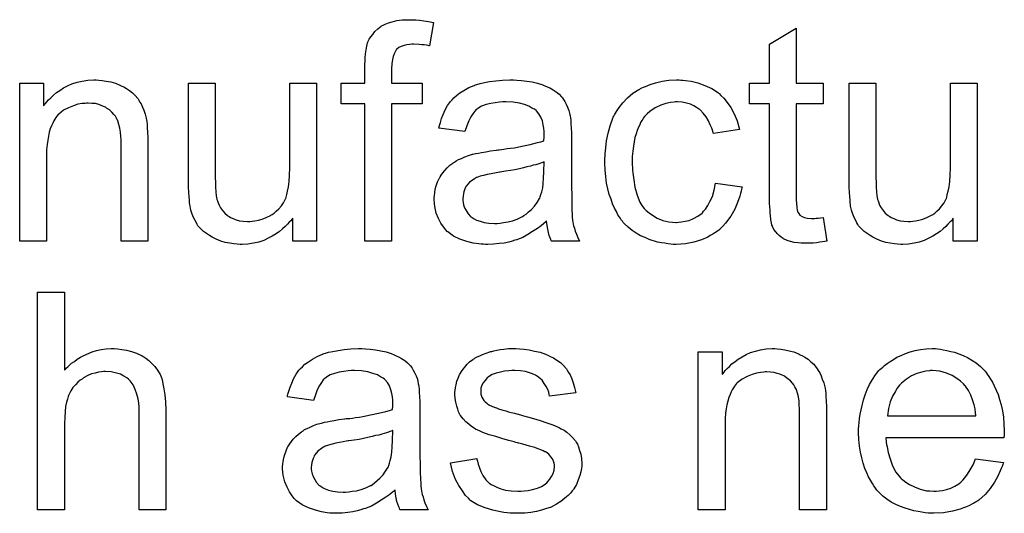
# Model space of a CAD drawing. Extents: x -1.3 to 9.2, y -4.6 to 3.5.
# Tile 143 of 215: x 7.702 to 8.064, y -0.904 to -0.722. Entities that reach past the tile are written whole.
import ezdxf

# ---------------------------------------------------------------- set-up
doc = ezdxf.new("R2010")
doc.units = 0
doc.layers.add('acc-ni-360-23-a_document', color=1, linetype='CONTINUOUS')

msp = doc.modelspace()

# ---------------------------------------------------------------- linework, layer by layer
at = {"layer": 'acc-ni-360-23-a_document', "color": 1}
for points in [[(7.847513, -0.722418), (7.848901, -0.722534), (7.850521, -0.722765), (7.852141, -0.722997), (7.853992, -0.723344), (7.852488, -0.731906), (7.852372, -0.731906), (7.852025, -0.73179), (7.851447, -0.731674), (7.850637, -0.731559), (7.849711, -0.731559), (7.848786, -0.731443), (7.846703, -0.731327), (7.846009, -0.731327), (7.845199, -0.731443), (7.844273, -0.731559), (7.843232, -0.73179), (7.842191, -0.732137), (7.841265, -0.7326), (7.840455, -0.733294), (7.84034, -0.73341), (7.840224, -0.733641), (7.839877, -0.734104), (7.83953, -0.734914), (7.839182, -0.73584), (7.838951, -0.736996), (7.83872, -0.738501), (7.838604, -0.740352), (7.838604, -0.745674), (7.849827, -0.745674), (7.849827, -0.75331), (7.838604, -0.75331), (7.838604, -0.803755), (7.82877, -0.803755), (7.82877, -0.75331), (7.820092, -0.75331), (7.820092, -0.745674), (7.82877, -0.745674), (7.82877, -0.739542), (7.82877, -0.739426), (7.82877, -0.739311), (7.82877, -0.738616), (7.828885, -0.737575), (7.828885, -0.736302), (7.829001, -0.734914), (7.829232, -0.73341), (7.829464, -0.732021), (7.829811, -0.730864), (7.829926, -0.730749), (7.830042, -0.73017), (7.830389, -0.729476), (7.830968, -0.728666), (7.831662, -0.72774), (7.832472, -0.726699), (7.833513, -0.725658), (7.834786, -0.724732), (7.834902, -0.724617), (7.83548, -0.724385), (7.83629, -0.723922), (7.837447, -0.72346), (7.838835, -0.723112), (7.840571, -0.72265), (7.842538, -0.722418), (7.844852, -0.722303), (7.846472, -0.722303), (7.847513, -0.722418)], [(7.987279, -0.745674), (7.997229, -0.745674), (7.997229, -0.75331), (7.987279, -0.75331), (7.987279, -0.787442), (7.987279, -0.787673), (7.987279, -0.788136), (7.987279, -0.78883), (7.987394, -0.78964), (7.98751, -0.791491), (7.987626, -0.792301), (7.987741, -0.79288), (7.987857, -0.793111), (7.988204, -0.793574), (7.988667, -0.794152), (7.989477, -0.794731), (7.989708, -0.794846), (7.990287, -0.795078), (7.991328, -0.795309), (7.992832, -0.795425), (7.993989, -0.795425), (7.994568, -0.795309), (7.995377, -0.795309), (7.996303, -0.795194), (7.997229, -0.795078), (7.998501, -0.803755), (7.99827, -0.803755), (7.997807, -0.803871), (7.996997, -0.803987), (7.995956, -0.804102), (7.994799, -0.804334), (7.993526, -0.80445), (7.990981, -0.804565), (7.990055, -0.804565), (7.98913, -0.80445), (7.987973, -0.804334), (7.986584, -0.804218), (7.985196, -0.803871), (7.983923, -0.803524), (7.98265, -0.802946), (7.982535, -0.80283), (7.982188, -0.802598), (7.981725, -0.802251), (7.981031, -0.801673), (7.980452, -0.801094), (7.979758, -0.800284), (7.979064, -0.799475), (7.978601, -0.798433), (7.978601, -0.798317), (7.97837, -0.797855), (7.978254, -0.797045), (7.978023, -0.795888), (7.977791, -0.794384), (7.977675, -0.793458), (7.977675, -0.792417), (7.97756, -0.791144), (7.977444, -0.789871), (7.977444, -0.788483), (7.977444, -0.786863), (7.977444, -0.75331), (7.970155, -0.75331), (7.970155, -0.745674), (7.977444, -0.745674), (7.977444, -0.731327), (7.987279, -0.725427), (7.987279, -0.745674)], [(7.731003, -0.744517), (7.732276, -0.744633), (7.73378, -0.744864), (7.7354, -0.745211), (7.737135, -0.745674), (7.738755, -0.746368), (7.738986, -0.746484), (7.739449, -0.746715), (7.740259, -0.747062), (7.741185, -0.747641), (7.742342, -0.748335), (7.743383, -0.749261), (7.744424, -0.750186), (7.74535, -0.751343), (7.745466, -0.751459), (7.745697, -0.751922), (7.746044, -0.7525), (7.746623, -0.75331), (7.747085, -0.754467), (7.747548, -0.755624), (7.748127, -0.757013), (7.748474, -0.758517), (7.748474, -0.758632), (7.748589, -0.759095), (7.748705, -0.759789), (7.748821, -0.760715), (7.748821, -0.762103), (7.748936, -0.763723), (7.749052, -0.76569), (7.749052, -0.76812), (7.749052, -0.803755), (7.739218, -0.803755), (7.739218, -0.768583), (7.739218, -0.768467), (7.739218, -0.768351), (7.739218, -0.767541), (7.739218, -0.7665), (7.739102, -0.765227), (7.738986, -0.763723), (7.738755, -0.762219), (7.738408, -0.760831), (7.738061, -0.759558), (7.738061, -0.759442), (7.737829, -0.759095), (7.737482, -0.758517), (7.737135, -0.757822), (7.736557, -0.757128), (7.735862, -0.756318), (7.734937, -0.755509), (7.733895, -0.754814), (7.73378, -0.754699), (7.733433, -0.754467), (7.732739, -0.754236), (7.731929, -0.753889), (7.731003, -0.753542), (7.729846, -0.753194), (7.728458, -0.753079), (7.727069, -0.752963), (7.726491, -0.752963), (7.726028, -0.753079), (7.724871, -0.753194), (7.723367, -0.753426), (7.721747, -0.754004), (7.719896, -0.754699), (7.718045, -0.755624), (7.716309, -0.757013), (7.716078, -0.757244), (7.715615, -0.757822), (7.715268, -0.758285), (7.714921, -0.758864), (7.714458, -0.759558), (7.714111, -0.760368), (7.713648, -0.761293), (7.713185, -0.762451), (7.712838, -0.763723), (7.712491, -0.765112), (7.71226, -0.766616), (7.712028, -0.768236), (7.711797, -0.770202), (7.711797, -0.772169), (7.711797, -0.803755), (7.701962, -0.803755), (7.701962, -0.745674), (7.710756, -0.745674), (7.710756, -0.754004), (7.710871, -0.753889), (7.711103, -0.753542), (7.71145, -0.753079), (7.711913, -0.7525), (7.712607, -0.751806), (7.713417, -0.750996), (7.714342, -0.750071), (7.715499, -0.749145), (7.716656, -0.748335), (7.718045, -0.747409), (7.719549, -0.7466), (7.721168, -0.745905), (7.72302, -0.745327), (7.724871, -0.744864), (7.726953, -0.744517), (7.729152, -0.744401), (7.730077, -0.744401), (7.731003, -0.744517)], [(7.884653, -0.744517), (7.886388, -0.744633), (7.888355, -0.744864), (7.890322, -0.745211), (7.892289, -0.745674), (7.89414, -0.746253), (7.894371, -0.746368), (7.89495, -0.7466), (7.89576, -0.746947), (7.896801, -0.747409), (7.897958, -0.748104), (7.899115, -0.748798), (7.900156, -0.749723), (7.901082, -0.750649), (7.901198, -0.750765), (7.901429, -0.751112), (7.901776, -0.75169), (7.902239, -0.752385), (7.902818, -0.753426), (7.90328, -0.754467), (7.903743, -0.75574), (7.90409, -0.757244), (7.90409, -0.75736), (7.904206, -0.757707), (7.904322, -0.758401), (7.904437, -0.759327), (7.904437, -0.760599), (7.904553, -0.762103), (7.904669, -0.76407), (7.904669, -0.766269), (7.904669, -0.779458), (7.904669, -0.779574), (7.904669, -0.780037), (7.904669, -0.780731), (7.904669, -0.781657), (7.904669, -0.782698), (7.904669, -0.783971), (7.904784, -0.786747), (7.904784, -0.78964), (7.9049, -0.792533), (7.905016, -0.793805), (7.905016, -0.794962), (7.905132, -0.796004), (7.905247, -0.796813), (7.905247, -0.796929), (7.905363, -0.797392), (7.905479, -0.798086), (7.905826, -0.799012), (7.906057, -0.800053), (7.90652, -0.80121), (7.907098, -0.802483), (7.907677, -0.803755), (7.89738, -0.803755), (7.897264, -0.80364), (7.897148, -0.803177), (7.896917, -0.802598), (7.89657, -0.801673), (7.896223, -0.800631), (7.895991, -0.799359), (7.89576, -0.79797), (7.895528, -0.796466), (7.895413, -0.796466), (7.895297, -0.796698), (7.894603, -0.797276), (7.893561, -0.798086), (7.892173, -0.799127), (7.890438, -0.800169), (7.888702, -0.801326), (7.886851, -0.802367), (7.884884, -0.803177), (7.884653, -0.803293), (7.883958, -0.803408), (7.882917, -0.803755), (7.881644, -0.804102), (7.880025, -0.80445), (7.878173, -0.804681), (7.876091, -0.804912), (7.874008, -0.805028), (7.873083, -0.805028), (7.872388, -0.804912), (7.871578, -0.804912), (7.870653, -0.804797), (7.86857, -0.80445), (7.866256, -0.803871), (7.863711, -0.803061), (7.861397, -0.801904), (7.859314, -0.8004), (7.859083, -0.800169), (7.858504, -0.79959), (7.857694, -0.798549), (7.856769, -0.79716), (7.855843, -0.795425), (7.855033, -0.793458), (7.854455, -0.791028), (7.854339, -0.789871), (7.854224, -0.788483), (7.854224, -0.788252), (7.854224, -0.787789), (7.854339, -0.786979), (7.854455, -0.785938), (7.854686, -0.784665), (7.855033, -0.783392), (7.855496, -0.782004), (7.856075, -0.780731), (7.85619, -0.780615), (7.856422, -0.780153), (7.856885, -0.779458), (7.857463, -0.778649), (7.858157, -0.777723), (7.859083, -0.776797), (7.860008, -0.775872), (7.861166, -0.775062), (7.861281, -0.774946), (7.861744, -0.774715), (7.862323, -0.774252), (7.863248, -0.773789), (7.864289, -0.773326), (7.865562, -0.772748), (7.866835, -0.772285), (7.868339, -0.771822), (7.868455, -0.771822), (7.868917, -0.771707), (7.869612, -0.771475), (7.870537, -0.771359), (7.871694, -0.771128), (7.873198, -0.770897), (7.874934, -0.770549), (7.877016, -0.770318), (7.877132, -0.770318), (7.877595, -0.770202), (7.878173, -0.770202), (7.878983, -0.770087), (7.879909, -0.769971), (7.881066, -0.76974), (7.882339, -0.769624), (7.883727, -0.769393), (7.886504, -0.768814), (7.889512, -0.768236), (7.892173, -0.767541), (7.893446, -0.767194), (7.894603, -0.766847), (7.894603, -0.766731), (7.894603, -0.7665), (7.894718, -0.765806), (7.894718, -0.764996), (7.894718, -0.764533), (7.894718, -0.764302), (7.894718, -0.764186), (7.894718, -0.76407), (7.894718, -0.763376), (7.894603, -0.762219), (7.894371, -0.760946), (7.894024, -0.759558), (7.893446, -0.75817), (7.892752, -0.756897), (7.891826, -0.755856), (7.89171, -0.75574), (7.891132, -0.755277), (7.890206, -0.754814), (7.889049, -0.75412), (7.887429, -0.753542), (7.885578, -0.752963), (7.883264, -0.752616), (7.880603, -0.7525), (7.879446, -0.7525), (7.878289, -0.752616), (7.876669, -0.752847), (7.87505, -0.753079), (7.873314, -0.753542), (7.871694, -0.75412), (7.870306, -0.75493), (7.87019, -0.755046), (7.869727, -0.755393), (7.869149, -0.755971), (7.868455, -0.756897), (7.86776, -0.758054), (7.86695, -0.759558), (7.866256, -0.761409), (7.865562, -0.763492), (7.855959, -0.762219), (7.855959, -0.762103), (7.856075, -0.761988), (7.856075, -0.761641), (7.85619, -0.761178), (7.856538, -0.760136), (7.857, -0.758632), (7.857579, -0.757128), (7.858273, -0.755509), (7.859199, -0.753889), (7.86024, -0.752385), (7.860356, -0.752269), (7.860818, -0.751806), (7.861513, -0.751112), (7.862438, -0.750186), (7.863711, -0.749261), (7.865215, -0.748335), (7.86695, -0.747294), (7.868917, -0.746484), (7.869033, -0.746484), (7.869149, -0.746368), (7.869496, -0.746253), (7.869959, -0.746137), (7.871116, -0.74579), (7.872735, -0.745443), (7.874587, -0.745096), (7.876901, -0.744748), (7.87933, -0.744517), (7.882107, -0.744401), (7.88338, -0.744401), (7.884653, -0.744517)], [(7.944932, -0.744517), (7.945627, -0.744517), (7.946552, -0.744633), (7.94875, -0.74498), (7.95118, -0.745558), (7.953725, -0.746484), (7.956271, -0.747641), (7.958701, -0.749261), (7.958816, -0.749261), (7.958932, -0.749492), (7.959626, -0.750186), (7.960667, -0.751228), (7.96194, -0.752732), (7.963213, -0.754583), (7.964486, -0.756897), (7.965643, -0.759558), (7.966453, -0.762682), (7.956849, -0.764186), (7.956849, -0.76407), (7.956734, -0.763955), (7.956618, -0.76326), (7.956271, -0.762219), (7.955692, -0.760946), (7.955114, -0.759558), (7.954188, -0.758054), (7.953147, -0.756665), (7.95199, -0.755509), (7.951874, -0.755393), (7.951412, -0.755046), (7.950602, -0.754583), (7.949676, -0.754004), (7.948403, -0.753426), (7.947015, -0.752963), (7.945395, -0.752616), (7.94366, -0.7525), (7.942965, -0.7525), (7.942387, -0.752616), (7.941114, -0.752732), (7.939379, -0.753194), (7.937528, -0.753773), (7.935445, -0.754699), (7.933478, -0.756087), (7.932552, -0.756897), (7.931627, -0.757822), (7.931627, -0.757938), (7.931395, -0.758054), (7.931164, -0.758401), (7.930933, -0.758864), (7.930586, -0.759442), (7.930123, -0.760136), (7.929776, -0.760946), (7.929313, -0.761872), (7.92885, -0.763029), (7.928503, -0.764302), (7.92804, -0.76569), (7.927693, -0.767194), (7.927462, -0.768814), (7.92723, -0.770665), (7.926999, -0.772632), (7.926999, -0.774715), (7.926999, -0.77483), (7.926999, -0.775178), (7.926999, -0.775872), (7.927114, -0.776566), (7.927114, -0.777607), (7.92723, -0.778649), (7.927577, -0.781194), (7.92804, -0.783971), (7.92885, -0.786863), (7.929891, -0.789409), (7.930586, -0.790681), (7.931395, -0.791723), (7.931627, -0.791954), (7.932205, -0.792533), (7.933247, -0.793342), (7.934519, -0.794268), (7.936255, -0.795309), (7.938222, -0.796119), (7.940536, -0.796698), (7.941808, -0.796813), (7.943081, -0.796929), (7.943312, -0.796929), (7.944007, -0.796813), (7.945164, -0.796698), (7.946436, -0.796466), (7.94794, -0.796119), (7.94956, -0.795425), (7.95118, -0.794615), (7.952684, -0.793458), (7.952916, -0.793342), (7.953263, -0.792764), (7.953957, -0.791954), (7.954767, -0.790681), (7.955577, -0.789177), (7.956502, -0.787326), (7.957197, -0.785012), (7.957659, -0.782467), (7.967378, -0.783739), (7.967378, -0.783855), (7.967262, -0.784202), (7.967147, -0.784665), (7.967031, -0.785359), (7.9668, -0.786285), (7.966568, -0.78721), (7.965758, -0.789524), (7.964717, -0.791954), (7.963213, -0.794615), (7.961362, -0.79716), (7.96032, -0.798317), (7.959163, -0.799475), (7.959048, -0.79959), (7.958816, -0.799706), (7.958469, -0.799937), (7.958006, -0.800284), (7.957428, -0.800747), (7.956618, -0.80121), (7.955692, -0.801673), (7.954767, -0.802251), (7.952453, -0.803293), (7.949676, -0.804102), (7.946668, -0.804797), (7.944932, -0.804912), (7.943197, -0.805028), (7.94204, -0.805028), (7.94123, -0.804912), (7.940189, -0.804797), (7.939032, -0.804565), (7.937759, -0.804334), (7.93637, -0.804102), (7.933247, -0.803177), (7.931743, -0.802483), (7.930123, -0.801788), (7.928503, -0.800863), (7.926999, -0.799822), (7.925495, -0.798665), (7.924106, -0.797276), (7.923991, -0.79716), (7.923759, -0.796929), (7.923412, -0.796466), (7.922949, -0.795888), (7.922486, -0.795078), (7.921792, -0.794037), (7.921214, -0.79288), (7.92052, -0.791607), (7.919825, -0.790103), (7.919247, -0.788367), (7.918553, -0.786632), (7.91809, -0.784549), (7.917627, -0.782467), (7.91728, -0.780037), (7.917049, -0.777607), (7.916933, -0.774946), (7.916933, -0.77483), (7.916933, -0.774483), (7.916933, -0.77402), (7.916933, -0.773326), (7.917049, -0.772516), (7.917049, -0.771591), (7.917164, -0.770549), (7.91728, -0.769393), (7.917627, -0.766847), (7.918206, -0.76407), (7.9189, -0.761293), (7.919941, -0.758517), (7.919941, -0.758401), (7.920057, -0.75817), (7.920288, -0.757822), (7.92052, -0.75736), (7.921214, -0.756087), (7.922255, -0.754583), (7.923644, -0.752847), (7.925263, -0.751112), (7.92723, -0.749376), (7.929428, -0.747988), (7.929544, -0.747988), (7.929776, -0.747872), (7.930123, -0.747641), (7.930586, -0.747409), (7.931164, -0.747178), (7.931858, -0.746831), (7.933594, -0.746137), (7.935561, -0.745558), (7.93799, -0.74498), (7.940536, -0.744517), (7.943312, -0.744401), (7.944238, -0.744401), (7.944932, -0.744517)], [(7.811067, -0.803755), (7.802274, -0.803755), (7.802274, -0.795309), (7.802158, -0.795425), (7.801927, -0.795772), (7.80158, -0.796235), (7.801002, -0.796813), (7.800307, -0.797508), (7.799497, -0.798433), (7.798572, -0.799243), (7.797415, -0.800169), (7.796142, -0.801094), (7.794754, -0.801904), (7.79325, -0.802714), (7.79163, -0.803524), (7.789779, -0.804102), (7.787927, -0.804565), (7.785845, -0.804912), (7.783762, -0.805028), (7.782952, -0.805028), (7.781911, -0.804912), (7.780638, -0.804797), (7.779134, -0.804565), (7.777514, -0.804218), (7.775895, -0.803755), (7.774159, -0.803061), (7.773928, -0.802946), (7.773465, -0.802714), (7.772655, -0.802251), (7.771729, -0.801673), (7.770572, -0.800979), (7.769531, -0.800169), (7.76849, -0.799243), (7.767564, -0.798202), (7.767449, -0.798086), (7.767217, -0.797623), (7.76687, -0.797045), (7.766407, -0.796119), (7.765829, -0.795078), (7.765366, -0.793805), (7.764903, -0.792417), (7.764556, -0.790913), (7.764556, -0.790797), (7.76444, -0.790334), (7.764325, -0.78964), (7.764325, -0.788714), (7.764209, -0.787326), (7.764093, -0.785822), (7.763977, -0.783855), (7.763977, -0.781657), (7.763977, -0.745674), (7.773812, -0.745674), (7.773812, -0.777954), (7.773812, -0.77807), (7.773812, -0.778301), (7.773812, -0.778649), (7.773812, -0.779227), (7.773812, -0.7805), (7.773928, -0.78212), (7.773928, -0.783855), (7.774043, -0.785591), (7.774159, -0.787095), (7.774391, -0.788367), (7.774391, -0.788483), (7.774622, -0.788946), (7.774853, -0.78964), (7.7752, -0.790566), (7.775779, -0.791491), (7.776473, -0.792533), (7.777283, -0.793458), (7.778324, -0.794384), (7.77844, -0.794499), (7.778903, -0.794731), (7.779481, -0.795078), (7.780407, -0.795425), (7.781448, -0.795888), (7.782721, -0.796235), (7.784109, -0.796466), (7.785729, -0.796582), (7.786539, -0.796582), (7.787349, -0.796466), (7.78839, -0.796351), (7.789663, -0.796004), (7.791051, -0.795656), (7.792555, -0.795078), (7.79406, -0.794384), (7.794291, -0.794268), (7.794754, -0.793921), (7.795448, -0.793458), (7.796258, -0.792764), (7.797183, -0.791838), (7.798109, -0.790797), (7.798919, -0.78964), (7.799613, -0.788252), (7.799729, -0.78802), (7.799845, -0.787557), (7.800076, -0.786632), (7.800423, -0.785359), (7.80077, -0.783739), (7.801002, -0.781772), (7.801117, -0.779458), (7.801233, -0.776797), (7.801233, -0.745674), (7.811067, -0.745674), (7.811067, -0.803755)], [(8.053806, -0.803755), (8.045013, -0.803755), (8.045013, -0.795309), (8.044897, -0.795425), (8.044666, -0.795772), (8.044319, -0.796235), (8.04374, -0.796813), (8.043046, -0.797508), (8.042236, -0.798433), (8.04131, -0.799243), (8.040153, -0.800169), (8.038881, -0.801094), (8.037492, -0.801904), (8.035988, -0.802714), (8.034368, -0.803524), (8.032517, -0.804102), (8.030666, -0.804565), (8.028583, -0.804912), (8.026501, -0.805028), (8.025691, -0.805028), (8.02465, -0.804912), (8.023377, -0.804797), (8.021873, -0.804565), (8.020253, -0.804218), (8.018633, -0.803755), (8.016898, -0.803061), (8.016666, -0.802946), (8.016203, -0.802714), (8.015394, -0.802251), (8.014468, -0.801673), (8.013311, -0.800979), (8.01227, -0.800169), (8.011228, -0.799243), (8.010303, -0.798202), (8.010187, -0.798086), (8.009956, -0.797623), (8.009609, -0.797045), (8.009146, -0.796119), (8.008567, -0.795078), (8.008105, -0.793805), (8.007642, -0.792417), (8.007295, -0.790913), (8.007295, -0.790797), (8.007179, -0.790334), (8.007063, -0.78964), (8.007063, -0.788714), (8.006948, -0.787326), (8.006832, -0.785822), (8.006716, -0.783855), (8.006716, -0.781657), (8.006716, -0.745674), (8.016551, -0.745674), (8.016551, -0.777954), (8.016551, -0.77807), (8.016551, -0.778301), (8.016551, -0.778649), (8.016551, -0.779227), (8.016551, -0.7805), (8.016666, -0.78212), (8.016666, -0.783855), (8.016782, -0.785591), (8.016898, -0.787095), (8.017129, -0.788367), (8.017129, -0.788483), (8.01736, -0.788946), (8.017592, -0.78964), (8.017939, -0.790566), (8.018517, -0.791491), (8.019212, -0.792533), (8.020022, -0.793458), (8.021063, -0.794384), (8.021179, -0.794499), (8.021641, -0.794731), (8.02222, -0.795078), (8.023145, -0.795425), (8.024187, -0.795888), (8.025459, -0.796235), (8.026848, -0.796466), (8.028468, -0.796582), (8.029278, -0.796582), (8.030087, -0.796466), (8.031129, -0.796351), (8.032401, -0.796004), (8.03379, -0.795656), (8.035294, -0.795078), (8.036798, -0.794384), (8.037029, -0.794268), (8.037492, -0.793921), (8.038186, -0.793458), (8.038996, -0.792764), (8.039922, -0.791838), (8.040848, -0.790797), (8.041658, -0.78964), (8.042352, -0.788252), (8.042467, -0.78802), (8.042583, -0.787557), (8.042815, -0.786632), (8.043162, -0.785359), (8.043509, -0.783739), (8.04374, -0.781772), (8.043856, -0.779458), (8.043971, -0.776797), (8.043971, -0.745674), (8.053806, -0.745674), (8.053806, -0.803755)], [(7.894718, -0.774599), (7.894603, -0.774599), (7.894487, -0.774715), (7.89414, -0.77483), (7.893677, -0.774946), (7.893099, -0.775178), (7.892404, -0.775409), (7.891595, -0.77564), (7.890669, -0.775872), (7.889628, -0.776219), (7.888355, -0.77645), (7.887082, -0.776797), (7.885578, -0.777144), (7.883958, -0.777491), (7.882339, -0.777839), (7.880487, -0.77807), (7.87852, -0.778417), (7.878289, -0.778417), (7.877595, -0.778533), (7.876438, -0.778764), (7.875165, -0.778996), (7.873777, -0.779227), (7.872388, -0.779574), (7.871116, -0.779921), (7.869959, -0.780384), (7.869843, -0.780384), (7.869496, -0.780615), (7.869033, -0.780847), (7.86857, -0.781194), (7.867182, -0.78212), (7.866025, -0.783508), (7.866025, -0.783624), (7.865793, -0.783855), (7.865678, -0.784318), (7.865446, -0.784896), (7.865215, -0.785591), (7.864984, -0.786285), (7.864868, -0.78721), (7.864752, -0.788136), (7.864752, -0.788252), (7.864752, -0.78883), (7.864868, -0.789524), (7.865099, -0.79045), (7.865446, -0.791491), (7.866025, -0.792533), (7.866719, -0.793689), (7.867645, -0.794731), (7.86776, -0.794846), (7.868223, -0.795078), (7.868917, -0.795541), (7.869843, -0.796004), (7.871116, -0.796466), (7.87262, -0.796929), (7.874355, -0.79716), (7.876438, -0.797276), (7.877364, -0.797276), (7.87852, -0.79716), (7.879793, -0.796929), (7.881413, -0.796698), (7.883033, -0.796235), (7.884768, -0.795656), (7.886504, -0.794846), (7.886735, -0.794731), (7.887198, -0.794384), (7.888008, -0.793805), (7.888934, -0.792995), (7.889975, -0.79207), (7.891132, -0.790913), (7.892057, -0.789524), (7.892983, -0.78802), (7.893099, -0.787904), (7.893214, -0.787442), (7.893446, -0.786632), (7.893793, -0.785591), (7.89414, -0.784202), (7.894371, -0.782582), (7.894487, -0.780615), (7.894603, -0.778301), (7.894718, -0.774599)], [(7.718392, -0.851239), (7.718507, -0.851123), (7.718739, -0.850892), (7.719086, -0.850544), (7.719664, -0.849966), (7.720243, -0.849388), (7.721053, -0.848693), (7.722094, -0.847999), (7.723135, -0.847189), (7.724292, -0.846495), (7.725565, -0.845801), (7.728573, -0.844528), (7.730193, -0.84395), (7.731929, -0.843602), (7.73378, -0.843371), (7.735631, -0.843255), (7.736672, -0.843255), (7.737945, -0.843371), (7.739449, -0.843602), (7.741185, -0.843834), (7.743036, -0.844297), (7.744887, -0.844991), (7.746738, -0.845801), (7.74697, -0.845917), (7.747548, -0.846264), (7.748358, -0.846842), (7.749399, -0.847652), (7.750441, -0.848693), (7.751598, -0.84985), (7.752639, -0.851239), (7.753565, -0.852859), (7.75368, -0.85309), (7.753912, -0.853668), (7.754259, -0.85471), (7.754606, -0.856214), (7.754953, -0.858065), (7.7553, -0.860263), (7.755531, -0.862924), (7.755647, -0.865933), (7.755647, -0.90261), (7.745813, -0.90261), (7.745813, -0.865817), (7.745813, -0.865701), (7.745813, -0.86547), (7.745813, -0.865123), (7.745813, -0.86466), (7.745697, -0.863387), (7.745466, -0.861767), (7.745003, -0.860032), (7.744424, -0.858296), (7.743614, -0.856561), (7.742573, -0.855173), (7.742457, -0.855057), (7.741994, -0.854594), (7.7413, -0.854015), (7.740259, -0.853437), (7.738986, -0.852743), (7.737482, -0.85228), (7.735631, -0.851817), (7.733548, -0.851702), (7.732854, -0.851702), (7.732044, -0.851817), (7.730887, -0.851933), (7.72973, -0.85228), (7.728342, -0.852627), (7.726953, -0.853206), (7.725449, -0.854015), (7.725334, -0.854131), (7.724871, -0.854478), (7.724177, -0.854941), (7.723367, -0.855635), (7.722441, -0.856561), (7.721516, -0.857602), (7.720706, -0.858875), (7.720011, -0.860263), (7.719896, -0.860495), (7.71978, -0.860957), (7.719549, -0.861883), (7.719202, -0.86304), (7.718855, -0.864544), (7.718623, -0.866395), (7.718507, -0.868478), (7.718392, -0.870908), (7.718392, -0.90261), (7.708557, -0.90261), (7.708557, -0.822545), (7.718392, -0.822545), (7.718392, -0.851239)], [(7.829001, -0.843371), (7.830736, -0.843487), (7.832703, -0.843718), (7.83467, -0.844065), (7.836637, -0.844528), (7.838488, -0.845107), (7.83872, -0.845222), (7.839298, -0.845454), (7.840108, -0.845801), (7.841149, -0.846264), (7.842306, -0.846958), (7.843463, -0.847652), (7.844505, -0.848578), (7.84543, -0.849503), (7.845546, -0.849619), (7.845777, -0.849966), (7.846124, -0.850544), (7.846587, -0.851239), (7.847166, -0.85228), (7.847629, -0.853321), (7.848091, -0.854594), (7.848439, -0.856098), (7.848439, -0.856214), (7.848554, -0.856561), (7.84867, -0.857255), (7.848786, -0.858181), (7.848786, -0.859453), (7.848901, -0.860957), (7.849017, -0.862924), (7.849017, -0.865123), (7.849017, -0.878312), (7.849017, -0.878428), (7.849017, -0.878891), (7.849017, -0.879585), (7.849017, -0.880511), (7.849017, -0.881552), (7.849017, -0.882825), (7.849133, -0.885602), (7.849133, -0.888494), (7.849248, -0.891387), (7.849364, -0.892659), (7.849364, -0.893816), (7.84948, -0.894858), (7.849596, -0.895668), (7.849596, -0.895783), (7.849711, -0.896246), (7.849827, -0.89694), (7.850174, -0.897866), (7.850405, -0.898907), (7.850868, -0.900064), (7.851447, -0.901337), (7.852025, -0.90261), (7.841728, -0.90261), (7.841612, -0.902494), (7.841497, -0.902031), (7.841265, -0.901452), (7.840918, -0.900527), (7.840571, -0.899486), (7.84034, -0.898213), (7.840108, -0.896824), (7.839877, -0.89532), (7.839761, -0.89532), (7.839645, -0.895552), (7.838951, -0.89613), (7.83791, -0.89694), (7.836521, -0.897981), (7.834786, -0.899023), (7.83305, -0.90018), (7.831199, -0.901221), (7.829232, -0.902031), (7.829001, -0.902147), (7.828307, -0.902262), (7.827265, -0.90261), (7.825993, -0.902957), (7.824373, -0.903304), (7.822522, -0.903535), (7.820439, -0.903766), (7.818356, -0.903882), (7.817431, -0.903882), (7.816737, -0.903766), (7.815927, -0.903766), (7.815001, -0.903651), (7.812919, -0.903304), (7.810605, -0.902725), (7.808059, -0.901915), (7.805745, -0.900758), (7.803663, -0.899254), (7.803431, -0.899023), (7.802853, -0.898444), (7.802043, -0.897403), (7.801117, -0.896015), (7.800192, -0.894279), (7.799382, -0.892312), (7.798803, -0.889883), (7.798688, -0.888726), (7.798572, -0.887337), (7.798572, -0.887106), (7.798572, -0.886643), (7.798688, -0.885833), (7.798803, -0.884792), (7.799035, -0.883519), (7.799382, -0.882246), (7.799845, -0.880858), (7.800423, -0.879585), (7.800539, -0.87947), (7.80077, -0.879007), (7.801233, -0.878312), (7.801811, -0.877503), (7.802506, -0.876577), (7.803431, -0.875651), (7.804357, -0.874726), (7.805514, -0.873916), (7.80563, -0.8738), (7.806092, -0.873569), (7.806671, -0.873106), (7.807596, -0.872643), (7.808638, -0.87218), (7.80991, -0.871602), (7.811183, -0.871139), (7.812687, -0.870676), (7.812803, -0.870676), (7.813266, -0.870561), (7.81396, -0.870329), (7.814886, -0.870213), (7.816042, -0.869982), (7.817547, -0.869751), (7.819282, -0.869404), (7.821365, -0.869172), (7.82148, -0.869172), (7.821943, -0.869057), (7.822522, -0.869057), (7.823332, -0.868941), (7.824257, -0.868825), (7.825414, -0.868594), (7.826687, -0.868478), (7.828075, -0.868247), (7.830852, -0.867668), (7.83386, -0.86709), (7.836521, -0.866395), (7.837794, -0.866048), (7.838951, -0.865701), (7.838951, -0.865586), (7.838951, -0.865354), (7.839067, -0.86466), (7.839067, -0.86385), (7.839067, -0.863387), (7.839067, -0.863156), (7.839067, -0.86304), (7.839067, -0.862924), (7.839067, -0.86223), (7.838951, -0.861073), (7.83872, -0.859801), (7.838373, -0.858412), (7.837794, -0.857024), (7.8371, -0.855751), (7.836174, -0.85471), (7.836059, -0.854594), (7.83548, -0.854131), (7.834555, -0.853668), (7.833398, -0.852974), (7.831778, -0.852396), (7.829926, -0.851817), (7.827613, -0.85147), (7.824951, -0.851354), (7.823794, -0.851354), (7.822637, -0.85147), (7.821018, -0.851702), (7.819398, -0.851933), (7.817662, -0.852396), (7.816042, -0.852974), (7.814654, -0.853784), (7.814538, -0.8539), (7.814076, -0.854247), (7.813497, -0.854825), (7.812803, -0.855751), (7.812109, -0.856908), (7.811299, -0.858412), (7.810605, -0.860263), (7.80991, -0.862346), (7.800307, -0.861073), (7.800307, -0.860957), (7.800423, -0.860842), (7.800423, -0.860495), (7.800539, -0.860032), (7.800886, -0.858991), (7.801349, -0.857486), (7.801927, -0.855982), (7.802621, -0.854363), (7.803547, -0.852743), (7.804588, -0.851239), (7.804704, -0.851123), (7.805167, -0.85066), (7.805861, -0.849966), (7.806787, -0.84904), (7.808059, -0.848115), (7.809563, -0.847189), (7.811299, -0.846148), (7.813266, -0.845338), (7.813381, -0.845338), (7.813497, -0.845222), (7.813844, -0.845107), (7.814307, -0.844991), (7.815464, -0.844644), (7.817084, -0.844297), (7.818935, -0.84395), (7.821249, -0.843602), (7.823679, -0.843371), (7.826456, -0.843255), (7.827728, -0.843255), (7.829001, -0.843371)], [(7.885578, -0.843371), (7.887314, -0.843487), (7.889165, -0.843718), (7.891132, -0.844181), (7.893214, -0.844644), (7.895181, -0.845338), (7.895297, -0.845338), (7.895413, -0.845454), (7.895991, -0.845685), (7.896917, -0.846148), (7.898074, -0.846726), (7.899346, -0.847536), (7.900619, -0.848462), (7.901776, -0.849503), (7.902818, -0.85066), (7.902933, -0.850776), (7.903165, -0.851239), (7.903627, -0.852049), (7.904206, -0.852974), (7.904784, -0.854363), (7.905363, -0.855867), (7.905826, -0.857602), (7.906288, -0.859569), (7.896685, -0.860842), (7.896685, -0.86061), (7.89657, -0.860148), (7.896338, -0.859338), (7.895991, -0.858296), (7.895413, -0.857255), (7.894718, -0.856098), (7.893909, -0.854941), (7.892752, -0.8539), (7.892636, -0.853784), (7.892173, -0.853553), (7.891479, -0.85309), (7.890438, -0.852627), (7.889281, -0.852164), (7.887776, -0.851702), (7.885925, -0.85147), (7.883958, -0.851354), (7.882801, -0.851354), (7.881644, -0.85147), (7.88014, -0.851586), (7.878636, -0.851933), (7.877016, -0.85228), (7.875512, -0.852859), (7.87424, -0.853668), (7.874124, -0.853784), (7.873777, -0.854015), (7.873314, -0.854478), (7.872851, -0.855173), (7.872273, -0.855867), (7.87181, -0.856792), (7.871463, -0.857834), (7.871347, -0.858875), (7.871347, -0.858991), (7.871347, -0.859222), (7.871463, -0.859569), (7.871463, -0.860032), (7.87181, -0.861189), (7.872504, -0.862346), (7.87262, -0.862462), (7.872735, -0.862577), (7.872967, -0.862924), (7.87343, -0.863271), (7.873892, -0.863619), (7.874587, -0.864081), (7.875397, -0.864428), (7.876322, -0.864891), (7.876438, -0.864891), (7.876669, -0.865007), (7.877132, -0.865123), (7.877942, -0.86547), (7.879099, -0.865817), (7.880603, -0.866164), (7.881529, -0.866511), (7.88257, -0.866742), (7.883727, -0.86709), (7.885, -0.867437), (7.885115, -0.867437), (7.885462, -0.867552), (7.886041, -0.867668), (7.886735, -0.867899), (7.887545, -0.868131), (7.888586, -0.868362), (7.890785, -0.869057), (7.893214, -0.869751), (7.895644, -0.870561), (7.897842, -0.87137), (7.898768, -0.871718), (7.899578, -0.872065), (7.899809, -0.87218), (7.900272, -0.872412), (7.900966, -0.872759), (7.902008, -0.873337), (7.903049, -0.874032), (7.90409, -0.874957), (7.905132, -0.875999), (7.906057, -0.877155), (7.906173, -0.877271), (7.906404, -0.877734), (7.906867, -0.878428), (7.90733, -0.87947), (7.907677, -0.880742), (7.90814, -0.882131), (7.908371, -0.88375), (7.908487, -0.885602), (7.908487, -0.885833), (7.908487, -0.886412), (7.908371, -0.887337), (7.90814, -0.88861), (7.907793, -0.889998), (7.907214, -0.891502), (7.90652, -0.893238), (7.905594, -0.894858), (7.905479, -0.895089), (7.905016, -0.895552), (7.904437, -0.896362), (7.903512, -0.897287), (7.902239, -0.898329), (7.900851, -0.899486), (7.899231, -0.900527), (7.897264, -0.901568), (7.897148, -0.901568), (7.897033, -0.901684), (7.896338, -0.901915), (7.895181, -0.902262), (7.893677, -0.902725), (7.891826, -0.903188), (7.889743, -0.903535), (7.887545, -0.903766), (7.885, -0.903882), (7.883958, -0.903882), (7.883149, -0.903766), (7.882223, -0.903766), (7.881066, -0.903651), (7.879909, -0.903535), (7.878636, -0.903304), (7.875859, -0.902725), (7.872967, -0.901915), (7.87019, -0.900758), (7.868917, -0.900064), (7.86776, -0.899254), (7.867645, -0.899139), (7.867529, -0.899023), (7.866835, -0.898329), (7.865793, -0.897287), (7.864636, -0.895668), (7.863364, -0.893701), (7.862091, -0.891387), (7.86105, -0.888494), (7.86024, -0.885255), (7.869959, -0.88375), (7.869959, -0.883866), (7.869959, -0.883982), (7.87019, -0.884676), (7.870422, -0.885833), (7.870884, -0.887106), (7.871463, -0.888494), (7.872157, -0.889998), (7.873198, -0.891502), (7.874471, -0.892775), (7.874702, -0.892891), (7.875165, -0.893238), (7.876091, -0.893701), (7.877248, -0.894279), (7.878752, -0.894858), (7.880487, -0.89532), (7.88257, -0.895668), (7.885, -0.895783), (7.886157, -0.895783), (7.887314, -0.895668), (7.888818, -0.895436), (7.890438, -0.895089), (7.892173, -0.894626), (7.893677, -0.894048), (7.895066, -0.893122), (7.895181, -0.893006), (7.895644, -0.892659), (7.896107, -0.892081), (7.896801, -0.891271), (7.89738, -0.890345), (7.897958, -0.889188), (7.898305, -0.888031), (7.898421, -0.886643), (7.898421, -0.886527), (7.898421, -0.886064), (7.898305, -0.885486), (7.898074, -0.884676), (7.897727, -0.883866), (7.897148, -0.883056), (7.896454, -0.882131), (7.895413, -0.881436), (7.895297, -0.881321), (7.89495, -0.881205), (7.894371, -0.880858), (7.893446, -0.880511), (7.892057, -0.880048), (7.891248, -0.879701), (7.890322, -0.87947), (7.889281, -0.879122), (7.888124, -0.878775), (7.886851, -0.878428), (7.885347, -0.878081), (7.885231, -0.878081), (7.884884, -0.877965), (7.884306, -0.87785), (7.883611, -0.877618), (7.882686, -0.877387), (7.881644, -0.87704), (7.879446, -0.876461), (7.876901, -0.875651), (7.874471, -0.874957), (7.872157, -0.874147), (7.871116, -0.873684), (7.870306, -0.873337), (7.870074, -0.873222), (7.869612, -0.87299), (7.868917, -0.872528), (7.867992, -0.871949), (7.86695, -0.871139), (7.865909, -0.870213), (7.864868, -0.869172), (7.863942, -0.867899), (7.863827, -0.867784), (7.863595, -0.867321), (7.863248, -0.866511), (7.862901, -0.865586), (7.862554, -0.864428), (7.862207, -0.86304), (7.861975, -0.861652), (7.86186, -0.860032), (7.86186, -0.859801), (7.86186, -0.859338), (7.861975, -0.858644), (7.862091, -0.857602), (7.862323, -0.856561), (7.862554, -0.855288), (7.863017, -0.854131), (7.863595, -0.852859), (7.863711, -0.852743), (7.863942, -0.85228), (7.864289, -0.851702), (7.864868, -0.850892), (7.865562, -0.850082), (7.866372, -0.84904), (7.867298, -0.848115), (7.868455, -0.847305), (7.86857, -0.847189), (7.868917, -0.847073), (7.86938, -0.846726), (7.870074, -0.846379), (7.871, -0.845917), (7.872041, -0.845454), (7.873314, -0.844991), (7.874702, -0.844528), (7.874934, -0.844412), (7.875397, -0.844297), (7.876207, -0.844065), (7.877248, -0.843834), (7.87852, -0.843602), (7.879909, -0.843487), (7.881529, -0.843255), (7.884306, -0.843255), (7.885578, -0.843371)], [(7.980337, -0.843371), (7.981609, -0.843487), (7.983113, -0.843718), (7.984733, -0.844065), (7.986469, -0.844528), (7.988088, -0.845222), (7.98832, -0.845338), (7.988783, -0.845569), (7.989592, -0.845917), (7.990518, -0.846495), (7.991675, -0.847189), (7.992716, -0.848115), (7.993758, -0.84904), (7.994683, -0.850197), (7.994799, -0.850313), (7.99503, -0.850776), (7.995377, -0.851354), (7.995956, -0.852164), (7.996419, -0.853321), (7.996882, -0.854478), (7.99746, -0.855867), (7.997807, -0.857371), (7.997807, -0.857486), (7.997923, -0.857949), (7.998039, -0.858644), (7.998154, -0.859569), (7.998154, -0.860957), (7.99827, -0.862577), (7.998386, -0.864544), (7.998386, -0.866974), (7.998386, -0.90261), (7.988551, -0.90261), (7.988551, -0.867437), (7.988551, -0.867321), (7.988551, -0.867205), (7.988551, -0.866395), (7.988551, -0.865354), (7.988435, -0.864081), (7.98832, -0.862577), (7.988088, -0.861073), (7.987741, -0.859685), (7.987394, -0.858412), (7.987394, -0.858296), (7.987163, -0.857949), (7.986816, -0.857371), (7.986469, -0.856677), (7.98589, -0.855982), (7.985196, -0.855173), (7.98427, -0.854363), (7.983229, -0.853668), (7.983113, -0.853553), (7.982766, -0.853321), (7.982072, -0.85309), (7.981262, -0.852743), (7.980337, -0.852396), (7.97918, -0.852049), (7.977791, -0.851933), (7.976403, -0.851817), (7.975824, -0.851817), (7.975361, -0.851933), (7.974204, -0.852049), (7.9727, -0.85228), (7.971081, -0.852859), (7.969229, -0.853553), (7.967378, -0.854478), (7.965643, -0.855867), (7.965411, -0.856098), (7.964948, -0.856677), (7.964601, -0.857139), (7.964254, -0.857718), (7.963791, -0.858412), (7.963444, -0.859222), (7.962981, -0.860148), (7.962519, -0.861305), (7.962172, -0.862577), (7.961824, -0.863966), (7.961593, -0.86547), (7.961362, -0.86709), (7.96113, -0.869057), (7.96113, -0.871023), (7.96113, -0.90261), (7.951296, -0.90261), (7.951296, -0.844528), (7.960089, -0.844528), (7.960089, -0.852859), (7.960205, -0.852743), (7.960436, -0.852396), (7.960783, -0.851933), (7.961246, -0.851354), (7.96194, -0.85066), (7.96275, -0.84985), (7.963676, -0.848925), (7.964833, -0.847999), (7.96599, -0.847189), (7.967378, -0.846264), (7.968882, -0.845454), (7.970502, -0.84476), (7.972353, -0.844181), (7.974204, -0.843718), (7.976287, -0.843371), (7.978485, -0.843255), (7.979411, -0.843255), (7.980337, -0.843371)], [(8.039228, -0.843371), (8.040153, -0.843487), (8.04131, -0.843718), (8.042583, -0.84395), (8.044087, -0.844297), (8.045476, -0.844644), (8.047095, -0.845222), (8.0486, -0.845801), (8.050219, -0.846611), (8.051839, -0.847536), (8.053459, -0.848578), (8.054963, -0.84985), (8.056351, -0.851239), (8.056467, -0.851354), (8.056699, -0.851586), (8.057046, -0.852049), (8.057508, -0.852743), (8.058087, -0.853553), (8.058665, -0.854478), (8.05936, -0.855635), (8.060054, -0.857024), (8.060748, -0.858528), (8.061442, -0.860148), (8.062021, -0.861999), (8.062599, -0.863966), (8.063062, -0.866164), (8.063409, -0.868478), (8.063641, -0.870908), (8.063756, -0.873569), (8.063756, -0.873684), (8.063756, -0.874147), (8.063756, -0.874957), (8.063641, -0.876114), (8.020253, -0.876114), (8.020253, -0.87623), (8.020253, -0.876577), (8.020369, -0.87704), (8.020369, -0.877734), (8.020484, -0.878544), (8.020716, -0.87947), (8.021063, -0.881552), (8.021757, -0.883866), (8.022683, -0.886412), (8.023955, -0.888726), (8.025575, -0.890808), (8.025691, -0.890808), (8.025807, -0.891039), (8.026501, -0.891618), (8.027542, -0.892428), (8.028931, -0.893238), (8.030782, -0.894163), (8.032864, -0.894973), (8.035178, -0.895552), (8.036451, -0.895668), (8.037839, -0.895783), (8.038765, -0.895783), (8.039806, -0.895668), (8.041079, -0.895436), (8.042467, -0.895089), (8.044087, -0.894626), (8.045591, -0.893932), (8.047095, -0.893006), (8.047211, -0.892891), (8.04779, -0.892428), (8.048484, -0.891734), (8.049294, -0.890808), (8.050219, -0.889535), (8.051261, -0.887916), (8.052302, -0.886064), (8.053227, -0.883866), (8.063409, -0.885139), (8.063409, -0.885255), (8.063293, -0.885486), (8.063178, -0.885949), (8.062946, -0.886643), (8.062599, -0.887337), (8.062252, -0.888263), (8.061327, -0.89023), (8.060169, -0.892428), (8.05855, -0.894742), (8.056699, -0.89694), (8.054385, -0.899023), (8.054269, -0.899023), (8.054037, -0.899254), (8.05369, -0.899486), (8.053227, -0.899833), (8.052533, -0.90018), (8.051839, -0.900527), (8.050913, -0.90099), (8.049872, -0.901452), (8.048715, -0.901915), (8.047558, -0.902378), (8.044666, -0.903072), (8.041426, -0.903651), (8.037839, -0.903882), (8.036567, -0.903882), (8.035757, -0.903766), (8.034716, -0.903651), (8.033443, -0.903419), (8.032054, -0.903188), (8.03055, -0.902957), (8.027311, -0.902031), (8.025575, -0.901337), (8.023955, -0.900643), (8.02222, -0.899717), (8.0206, -0.898676), (8.019096, -0.897519), (8.017592, -0.89613), (8.017476, -0.896015), (8.017245, -0.895783), (8.016898, -0.89532), (8.016435, -0.894626), (8.015856, -0.893816), (8.015278, -0.892891), (8.014584, -0.891734), (8.01389, -0.890461), (8.013195, -0.888957), (8.012501, -0.887337), (8.011923, -0.885486), (8.011344, -0.883519), (8.010881, -0.881436), (8.010534, -0.879122), (8.010303, -0.876693), (8.010187, -0.874147), (8.010187, -0.874032), (8.010187, -0.873453), (8.010187, -0.872759), (8.010303, -0.871718), (8.010418, -0.870445), (8.010534, -0.869057), (8.010766, -0.867437), (8.011113, -0.865817), (8.012038, -0.862115), (8.012617, -0.860263), (8.013311, -0.858296), (8.014237, -0.856445), (8.015278, -0.85471), (8.016435, -0.852974), (8.017708, -0.851354), (8.017823, -0.851239), (8.018055, -0.851007), (8.018517, -0.85066), (8.019096, -0.850082), (8.01979, -0.849503), (8.020716, -0.848809), (8.021757, -0.847999), (8.02303, -0.847305), (8.024302, -0.846495), (8.025807, -0.845801), (8.027426, -0.845107), (8.029162, -0.844528), (8.031013, -0.84395), (8.03298, -0.843602), (8.035063, -0.843371), (8.037261, -0.843255), (8.038418, -0.843255), (8.039228, -0.843371)], [(8.037377, -0.851354), (8.036682, -0.851354), (8.03622, -0.85147), (8.034947, -0.851586), (8.033443, -0.851933), (8.031592, -0.852511), (8.029625, -0.853321), (8.027774, -0.854478), (8.025922, -0.855982), (8.025691, -0.856214), (8.025228, -0.856792), (8.024418, -0.857834), (8.023608, -0.859222), (8.022683, -0.860842), (8.021873, -0.862924), (8.021179, -0.865354), (8.020832, -0.868015), (8.053343, -0.868015), (8.053343, -0.867899), (8.053343, -0.867668), (8.053227, -0.867321), (8.053227, -0.866858), (8.052996, -0.86547), (8.052649, -0.863966), (8.05207, -0.862115), (8.051492, -0.860379), (8.050566, -0.858644), (8.049525, -0.857139), (8.049525, -0.857024), (8.049294, -0.856908), (8.048715, -0.856214), (8.047674, -0.855288), (8.046285, -0.854247), (8.04455, -0.853206), (8.042467, -0.85228), (8.040038, -0.851586), (8.038765, -0.85147), (8.037377, -0.851354)], [(7.839067, -0.873453), (7.838951, -0.873453), (7.838835, -0.873569), (7.838488, -0.873684), (7.838025, -0.8738), (7.837447, -0.874032), (7.836753, -0.874263), (7.835943, -0.874494), (7.835017, -0.874726), (7.833976, -0.875073), (7.832703, -0.875304), (7.831431, -0.875651), (7.829926, -0.875999), (7.828307, -0.876346), (7.826687, -0.876693), (7.824836, -0.876924), (7.822869, -0.877271), (7.822637, -0.877271), (7.821943, -0.877387), (7.820786, -0.877618), (7.819514, -0.87785), (7.818125, -0.878081), (7.816737, -0.878428), (7.815464, -0.878775), (7.814307, -0.879238), (7.814191, -0.879238), (7.813844, -0.87947), (7.813381, -0.879701), (7.812919, -0.880048), (7.81153, -0.880974), (7.810373, -0.882362), (7.810373, -0.882478), (7.810142, -0.882709), (7.810026, -0.883172), (7.809795, -0.88375), (7.809563, -0.884445), (7.809332, -0.885139), (7.809216, -0.886064), (7.8091, -0.88699), (7.8091, -0.887106), (7.8091, -0.887684), (7.809216, -0.888378), (7.809448, -0.889304), (7.809795, -0.890345), (7.810373, -0.891387), (7.811067, -0.892544), (7.811993, -0.893585), (7.812109, -0.893701), (7.812572, -0.893932), (7.813266, -0.894395), (7.814191, -0.894858), (7.815464, -0.89532), (7.816968, -0.895783), (7.818704, -0.896015), (7.820786, -0.89613), (7.821712, -0.89613), (7.822869, -0.896015), (7.824141, -0.895783), (7.825761, -0.895552), (7.827381, -0.895089), (7.829117, -0.89451), (7.830852, -0.893701), (7.831083, -0.893585), (7.831546, -0.893238), (7.832356, -0.892659), (7.833282, -0.891849), (7.834323, -0.890924), (7.83548, -0.889767), (7.836406, -0.888378), (7.837331, -0.886874), (7.837447, -0.886759), (7.837563, -0.886296), (7.837794, -0.885486), (7.838141, -0.884445), (7.838488, -0.883056), (7.83872, -0.881436), (7.838835, -0.87947), (7.838951, -0.877155), (7.839067, -0.873453)]]:
    msp.add_lwpolyline(points, dxfattribs=at)

doc.saveas('drawing.dxf')
